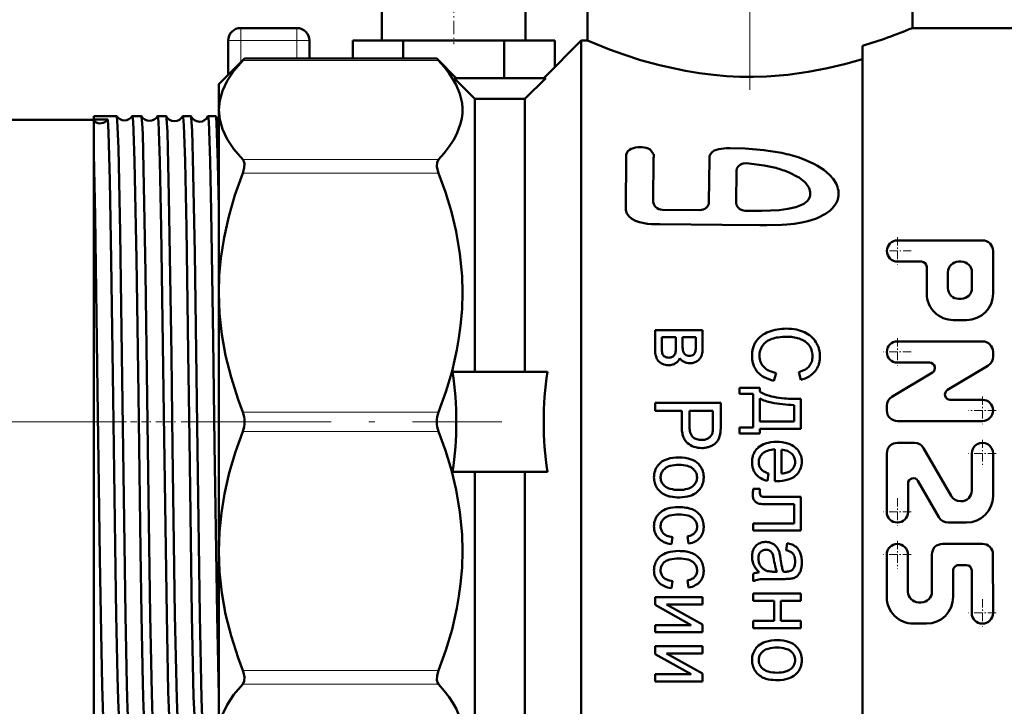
# Model space of a CAD drawing. Extents: x -1358 to 1757, y -1535 to 612.
# Tile 66 of 84: x 1044 to 1123, y -158 to -103. Entities that reach past the tile are written whole.
import ezdxf

# ---------------------------------------------------------------- set-up
doc = ezdxf.new("R2010")
doc.units = 0
doc.linetypes.add('DASHDOT', pattern=[18.5, 12, -3, 0.5, -3])

msp = doc.modelspace()

# ---------------------------------------------------------------- linework, layer by layer
at = {"color": 7, "linetype": 'DASHDOT', "lineweight": 18}
for p, q in [((1102.804, -78.367), (1102.804, -110.565)), ((985.429, -135.423), (1058.96, -135.423)), ((1057.298, -135.423), (1082.94, -135.423))]:
    msp.add_line(p, q, dxfattribs=at)
at = {"color": 7, "lineweight": 50}
for p, q in [((1115.804, -103.923), (1115.804, -93.173)), ((1089.804, -100.173), (1089.804, -104.923)), ((1073.354, -101.923), (1073.354, -104.923)), ((1084.854, -101.923), (1084.854, -104.923)), ((1064.304, -103.923), (1062.054, -103.923)), ((1066.554, -103.923), (1064.304, -103.923)), ((1115.804, -103.923), (1123.804, -103.923)), ((1061.054, -104.923), (1061.054, -107.673)), ((1067.554, -104.923), (1067.554, -106.363)), ((1075.062, -104.923), (1071.021, -104.923)), ((1071.021, -104.923), (1071.021, -106.363)), ((1083.145, -104.923), (1075.062, -104.923)), ((1075.062, -104.923), (1075.062, -106.363)), ((1087.187, -104.923), (1083.145, -104.923)), ((1083.145, -104.923), (1083.145, -107.923)), ((1086.304, -107.923), (1089.304, -104.923)), ((1087.187, -104.923), (1087.187, -107.04)), ((1089.304, -135.423), (1089.304, -104.923)), ((1089.304, -104.923), (1089.804, -104.923)), ((1111.804, -135.423), (1111.804, -105.352)), ((1060.304, -108.423), (1062.363, -106.363)), ((1062.221, -106.516), (1062.363, -106.363)), ((1077.744, -106.363), (1062.363, -106.363)), ((1077.744, -106.363), (1077.886, -106.516)), ((1079.304, -107.923), (1077.744, -106.363)), ((1086.467, -107.923), (1079.14, -107.923)), ((1080.804, -109.597), (1079.14, -107.923)), ((1084.804, -109.597), (1086.467, -107.923)), ((1060.304, -110.478), (1060.304, -108.423)), ((1080.804, -109.597), (1084.804, -109.597)), ((1080.804, -131.423), (1080.804, -109.597)), ((1084.804, -131.423), (1084.804, -109.597)), ((1050.304, -111.241), (1050.304, -110.964)), ((1050.304, -110.964), (1052.123, -110.964)), ((1052.123, -110.964), (1052.129, -110.969)), ((1053.389, -110.964), (1054.102, -110.964)), ((1055.41, -110.964), (1056.083, -110.964)), ((1057.428, -110.964), (1058.067, -110.964)), ((1059.444, -110.964), (1060.053, -110.964)), ((1060.304, -125.091), (1060.304, -110.478)), ((1005.304, -111.273), (1050.304, -111.273)), ((1051.414, -111.239), (1050.304, -111.241)), ((1050.304, -111.362), (1050.304, -111.241)), ((1050.304, -113.962), (1050.304, -111.362)), ((1050.304, -150.883), (1050.304, -113.963)), ((1095.101, -114.007), (1094.834, -113.651)), ((1095.098, -114.295), (1095.073, -117.816)), ((1099.562, -114.379), (1099.525, -117.855)), ((1101.728, -115.357), (1101.703, -117.893)), ((1106.675, -115.85), (1105.948, -115.483)), ((1095.795, -118.453), (1098.788, -118.48)), ((1105.83, -118.396), (1106.489, -118.248)), ((1121.417, -120.904), (1114.614, -120.904)), ((1122.268, -125.156), (1122.268, -121.755)), ((1116.528, -122.605), (1114.614, -122.605)), ((1119.717, -122.605), (1119.504, -122.605)), ((1116.953, -125.156), (1116.953, -123.03)), ((1118.654, -124.731), (1118.654, -123.455)), ((1120.567, -124.731), (1120.567, -123.455)), ((1060.304, -135.423), (1060.304, -125.091)), ((1119.717, -125.581), (1119.504, -125.581)), ((1120.142, -127.282), (1119.079, -127.282)), ((1095.212, -129.621), (1095.212, -128.078)), ((1099.02, -128.078), (1095.212, -128.078)), ((1099.02, -129.415), (1099.02, -128.078)), ((1095.743, -129.422), (1095.743, -128.658)), ((1096.887, -128.658), (1095.743, -128.658)), ((1096.887, -129.36), (1096.887, -128.658)), ((1097.417, -129.277), (1097.417, -128.658)), ((1098.485, -128.658), (1097.417, -128.658)), ((1098.485, -129.296), (1098.485, -128.658)), ((1121.411, -128.983), (1114.608, -128.983)), ((1096.876, -129.686), (1096.884, -129.549)), ((1096.884, -129.549), (1096.887, -129.36)), ((1097.417, -129.277), (1097.42, -129.462)), ((1097.42, -129.462), (1097.428, -129.589)), ((1098.367, -129.951), (1098.303, -130.03)), ((1122.261, -130.202), (1122.261, -129.833)), ((1095.474, -130.539), (1095.515, -130.585)), ((1096.162, -130.275), (1096.23, -130.286)), ((1096.23, -130.286), (1096.309, -130.291)), ((1117.183, -130.683), (1114.608, -130.683)), ((1086.593, -131.423), (1079.014, -131.423)), ((1104.904, -131.518), (1104.729, -132.143)), ((1106.715, -131.447), (1106.876, -132.063)), ((1117.402, -131.473), (1114.17, -133.412)), ((1121.848, -130.931), (1118.617, -132.87)), ((1101.983, -133.177), (1101.983, -132.701)), ((1103.592, -132.701), (1101.983, -132.701)), ((1103.592, -133.007), (1103.592, -132.701)), ((1095.212, -134.537), (1095.212, -133.912)), ((1100.468, -133.912), (1095.212, -133.912)), ((1100.468, -135.693), (1100.468, -133.912)), ((1103.062, -133.177), (1101.983, -133.177)), ((1103.062, -135.87), (1103.062, -133.177)), ((1103.592, -135.4), (1103.592, -133.561)), ((1106.869, -135.976), (1106.869, -133.593)), ((1121.411, -133.659), (1118.836, -133.659)), ((1097.349, -134.537), (1095.212, -134.537)), ((1097.349, -135.748), (1097.349, -134.537)), ((1097.969, -135.758), (1097.969, -134.537)), ((1099.848, -134.537), (1097.969, -134.537)), ((1099.848, -135.745), (1099.848, -134.537)), ((1106.335, -135.4), (1106.335, -134.076)), ((1113.758, -134.51), (1113.758, -134.141)), ((1060.304, -145.756), (1060.304, -135.423)), ((1089.304, -165.923), (1089.304, -135.423)), ((1106.335, -135.4), (1103.592, -135.4)), ((1111.804, -166.923), (1111.804, -135.423)), ((1121.411, -135.36), (1114.608, -135.36)), ((1099.836, -136.103), (1099.844, -135.957)), ((1099.844, -135.957), (1099.848, -135.745)), ((1100.455, -136.108), (1100.464, -135.928)), ((1100.464, -135.928), (1100.468, -135.693)), ((1101.983, -136.347), (1101.983, -135.87)), ((1103.062, -135.87), (1101.983, -135.87)), ((1106.869, -135.976), (1103.592, -135.976)), ((1103.592, -136.347), (1103.592, -135.976)), ((1098.845, -136.87), (1098.927, -136.872)), ((1103.592, -136.347), (1101.983, -136.347)), ((1104.801, -140.168), (1104.801, -137.618)), ((1105.331, -139.56), (1105.331, -137.65)), ((1114.609, -137.097), (1115.965, -137.098)), ((1116.701, -137.523), (1118.912, -141.353)), ((1106.127, -137.951), (1106.148, -137.971)), ((1113.758, -137.947), (1113.754, -142.624)), ((1120.561, -137.953), (1120.559, -140.929)), ((1122.262, -137.954), (1122.259, -141.355)), ((1086.593, -139.423), (1079.014, -139.423)), ((1080.804, -161.25), (1080.804, -139.423)), ((1084.804, -161.25), (1084.804, -139.423)), ((1104.288, -139.553), (1104.205, -140.152)), ((1104.801, -140.168), (1104.815, -140.169)), ((1104.815, -140.169), (1104.852, -140.17)), ((1104.852, -140.17), (1104.891, -140.171)), ((1104.891, -140.171), (1104.922, -140.171)), ((1104.922, -140.171), (1104.946, -140.171)), ((1104.946, -140.172), (1104.965, -140.172)), ((1104.965, -140.172), (1104.973, -140.172)), ((1116.25, -140.144), (1117.929, -143.052)), ((1103.052, -140.922), (1103.044, -141.039)), ((1103.065, -140.79), (1103.052, -140.922)), ((1103.603, -140.79), (1103.065, -140.79)), ((1103.603, -141.044), (1103.603, -140.79)), ((1115.457, -140.356), (1115.455, -142.625)), ((1103.038, -141.156), (1103.037, -141.257)), ((1103.044, -141.039), (1103.038, -141.156)), ((1103.606, -141.134), (1103.603, -141.044)), ((1103.613, -141.199), (1103.606, -141.134)), ((1103.769, -141.403), (1103.775, -141.405)), ((1106.869, -141.431), (1104.359, -141.431)), ((1106.869, -144.124), (1106.869, -141.431)), ((1119.648, -141.778), (1119.708, -141.778)), ((1106.335, -142.011), (1104.438, -142.011)), ((1106.335, -143.547), (1106.335, -142.011)), ((1103.062, -144.124), (1103.062, -143.547)), ((1106.335, -143.547), (1103.062, -143.547)), ((1106.869, -144.124), (1103.062, -144.124)), ((1118.664, -143.477), (1120.131, -143.479)), ((1096.607, -144.645), (1096.524, -145.215)), ((1097.804, -144.596), (1097.901, -145.16)), ((1060.304, -160.368), (1060.304, -145.756)), ((1103.724, -145.76), (1103.653, -145.821)), ((1104.066, -145.027), (1104.037, -145.027)), ((1105.783, -145.127), (1105.697, -145.694)), ((1121.402, -145.179), (1118.213, -145.182)), ((1113.75, -146.036), (1113.753, -149.437)), ((1115.45, -146.034), (1115.453, -149.011)), ((1117.364, -146.033), (1117.366, -149.009)), ((1122.253, -146.029), (1122.257, -150.706)), ((1106.202, -147.247), (1106.16, -147.284)), ((1119.066, -147.307), (1119.067, -149.428)), ((1120.128, -146.881), (1119.49, -146.881)), ((1120.554, -147.306), (1120.557, -150.707)), ((1097.804, -148.11), (1097.901, -148.674)), ((1103.062, -148.177), (1103.062, -147.572)), ((1105.517, -147.994), (1104.657, -147.994)), ((1104.973, -147.408), (1104.736, -147.408)), ((1105.478, -147.408), (1105.501, -147.408)), ((1105.501, -147.408), (1105.541, -147.409)), ((1105.541, -147.409), (1105.571, -147.41)), ((1105.571, -147.41), (1105.593, -147.41)), ((1105.593, -147.41), (1105.61, -147.41)), ((1105.61, -147.41), (1105.623, -147.41)), ((1105.623, -147.411), (1105.633, -147.411)), ((1105.633, -147.411), (1105.64, -147.411)), ((1105.64, -147.411), (1105.645, -147.411)), ((1105.645, -147.411), (1105.646, -147.411)), ((1096.607, -148.159), (1096.524, -148.729)), ((1095.212, -150.066), (1095.212, -149.441)), ((1099.02, -149.441), (1095.212, -149.441)), ((1099.02, -150.02), (1099.02, -149.441)), ((1103.062, -149.743), (1103.062, -149.163)), ((1106.869, -149.163), (1103.062, -149.163)), ((1106.869, -149.743), (1106.869, -149.163)), ((1095.212, -150.066), (1098.098, -151.673)), ((1099.02, -150.02), (1096.116, -150.02)), ((1096.116, -150.02), (1099.02, -151.628)), ((1104.75, -149.743), (1103.062, -149.743)), ((1104.75, -151.35), (1104.75, -149.743)), ((1106.869, -149.743), (1105.284, -149.743)), ((1105.284, -151.35), (1105.284, -149.743)), ((1116.517, -149.86), (1116.304, -149.86)), ((1050.304, -159.883), (1050.304, -150.883)), ((1060.167, -150.883), (1060.304, -157.325)), ((1095.212, -152.253), (1095.212, -151.673)), ((1098.098, -151.673), (1095.212, -151.673)), ((1099.02, -152.253), (1099.02, -151.628)), ((1103.062, -151.929), (1103.062, -151.35)), ((1104.75, -151.35), (1103.062, -151.35)), ((1106.869, -151.929), (1103.062, -151.929)), ((1106.869, -151.35), (1105.284, -151.35)), ((1106.869, -151.929), (1106.869, -151.35)), ((1116.943, -151.556), (1115.88, -151.561)), ((1099.02, -152.253), (1095.212, -152.253)), ((1095.212, -154.001), (1095.212, -153.376)), ((1099.02, -153.376), (1095.212, -153.376)), ((1099.02, -153.956), (1099.02, -153.376)), ((1095.212, -154.001), (1098.098, -155.608)), ((1099.02, -153.956), (1096.116, -153.956)), ((1096.116, -153.956), (1099.02, -155.563)), ((1095.212, -156.188), (1095.212, -155.608)), ((1098.098, -155.608), (1095.212, -155.608)), ((1099.02, -156.188), (1099.02, -155.563)), ((1099.02, -156.188), (1095.212, -156.188))]:
    msp.add_line(p, q, dxfattribs=at)
at = {"color": 7, "linetype": 'DASHDOT', "lineweight": 18, "ltscale": 0.090015}
msp.add_line((1079.104, -101.623), (1079.104, -105.224), dxfattribs=at)
at = {"color": 7, "lineweight": 18}
for p, q in [((1062.054, -104.923), (1062.054, -103.923)), ((1066.554, -104.923), (1066.554, -103.923)), ((1062.054, -104.923), (1061.054, -104.923)), ((1062.054, -104.923), (1062.054, -106.673)), ((1066.554, -104.923), (1062.054, -104.923)), ((1067.554, -104.923), (1066.554, -104.923)), ((1066.554, -104.923), (1066.554, -106.363)), ((1077.886, -106.516), (1062.221, -106.516)), ((1077.886, -114.441), (1062.221, -114.441)), ((1077.886, -115.524), (1062.221, -115.524)), ((1077.886, -134.658), (1062.221, -134.658)), ((1077.886, -136.189), (1062.221, -136.189)), ((1077.886, -155.323), (1062.221, -155.323)), ((1077.886, -156.405), (1062.221, -156.405))]:
    msp.add_line(p, q, dxfattribs=at)
at = {"color": 7, "linetype": 'DASHDOT', "lineweight": 18, "ltscale": 0.055273}
for p, q in [((1114.614, -120.649), (1114.614, -122.86)), ((1114.608, -128.727), (1114.608, -130.938)), ((1121.411, -133.404), (1121.411, -135.615)), ((1122.516, -134.51), (1120.305, -134.51)), ((1121.411, -136.848), (1121.411, -139.059)), ((1122.517, -137.953), (1120.306, -137.953)), ((1114.605, -141.519), (1114.605, -143.73)), ((1115.71, -142.624), (1113.499, -142.624)), ((1114.6, -144.93), (1114.6, -147.141)), ((1115.706, -146.035), (1113.495, -146.035)), ((1121.407, -149.601), (1121.407, -151.812)), ((1122.512, -150.706), (1120.301, -150.706))]:
    msp.add_line(p, q, dxfattribs=at)
at = {"color": 7, "linetype": 'DASHDOT', "lineweight": 18, "ltscale": 0.05527}
for p, q in [((1115.72, -121.755), (1113.509, -121.755)), ((1115.713, -129.833), (1113.503, -129.833))]:
    msp.add_line(p, q, dxfattribs=at)
at = {"color": 7, "linetype": 'DASHDOT', "lineweight": 18, "ltscale": 0.04292}
msp.add_line((1053.239, -135.423), (1054.956, -135.423), dxfattribs=at)
at = {"color": 7, "linetype": 'DASHDOT', "lineweight": 18, "ltscale": 0.041788}
msp.add_line((1055.263, -135.423), (1056.934, -135.423), dxfattribs=at)
at = {"color": 7, "linetype": 'DASHDOT', "lineweight": 18, "ltscale": 0.040802}
msp.add_line((1057.284, -135.423), (1058.916, -135.423), dxfattribs=at)
at = {"color": 7, "lineweight": 50}
for points in [[(1089.804, -104.923), (1091.558, -105.629), (1092.711, -106.044), (1094.061, -106.48), (1095.566, -106.899), (1097.658, -107.357), (1098.76, -107.538), (1099.891, -107.679), (1100.941, -107.77), (1102.003, -107.821), (1103.069, -107.831), (1104.135, -107.8), (1105.829, -107.667), (1107.478, -107.439), (1109.017, -107.141), (1110.47, -106.787), (1111.804, -106.402)], [(1062.221, -106.516), (1061.515, -107.348), (1060.978, -108.154), (1060.601, -108.94), (1060.378, -109.713), (1060.304, -110.478)], [(1077.886, -114.441), (1078.344, -113.922), (1078.748, -113.396), (1079.079, -112.888), (1079.353, -112.375), (1079.655, -111.565), (1079.746, -111.156), (1079.795, -110.746), (1079.801, -110.338), (1079.766, -109.93), (1079.594, -109.19), (1079.291, -108.456), (1079.042, -108.007), (1078.748, -107.561), (1078.344, -107.035), (1077.886, -106.516)], [(1052.129, -110.969), (1052.134, -110.98), (1052.145, -111.024), (1052.176, -111.316), (1052.207, -111.843), (1052.269, -113.543), (1052.407, -120.269), (1052.598, -133.935), (1052.833, -150.883)], [(1053.389, -110.964), (1053.391, -110.964), (1053.392, -110.965), (1053.396, -110.969), (1053.4, -110.979), (1053.409, -111.012), (1053.449, -111.39), (1053.489, -112.131), (1053.566, -114.566), (1053.714, -122.409), (1053.865, -133.239), (1054.034, -145.71), (1054.114, -150.883)], [(1054.109, -110.97), (1054.116, -110.988), (1054.13, -111.059), (1054.17, -111.54), (1054.211, -112.408), (1054.289, -115.148), (1054.436, -123.494), (1054.702, -143.435), (1054.813, -150.883)], [(1055.41, -110.964), (1055.412, -110.964), (1055.413, -110.965), (1055.416, -110.969), (1055.421, -110.979), (1055.43, -111.012), (1055.47, -111.391), (1055.509, -112.132), (1055.586, -114.566), (1055.694, -119.915), (1055.931, -136.684), (1056.134, -150.883)], [(1056.092, -110.972), (1056.102, -111.007), (1056.123, -111.158), (1056.186, -112.232), (1056.23, -113.569), (1056.317, -117.363), (1056.51, -130.113), (1056.605, -137.464), (1056.795, -150.883)], [(1057.428, -110.964), (1057.431, -110.965), (1057.433, -110.967), (1057.437, -110.973), (1057.443, -110.989), (1057.454, -111.047), (1057.507, -111.696), (1057.604, -114.559), (1057.712, -119.898), (1057.859, -129.906), (1057.95, -136.794), (1058.152, -150.883)], [(1058.077, -110.975), (1058.095, -111.056), (1058.13, -111.452), (1058.166, -112.146), (1058.235, -114.331), (1058.379, -121.919), (1058.592, -137.649), (1058.78, -150.883)], [(1059.444, -110.964), (1059.447, -110.964), (1059.448, -110.965), (1059.451, -110.969), (1059.455, -110.979), (1059.464, -111.011), (1059.504, -111.39), (1059.544, -112.13), (1059.62, -114.566), (1059.704, -118.566), (1059.861, -128.84), (1059.971, -137.219), (1060.167, -150.883)], [(1060.064, -110.978), (1060.083, -111.073), (1060.121, -111.523), (1060.158, -112.304), (1060.231, -114.745), (1060.304, -118.238)], [(1060.304, -110.478), (1060.378, -111.244), (1060.601, -112.017), (1060.978, -112.803), (1061.515, -113.609), (1062.221, -114.441)], [(1051.414, -111.239), (1051.47, -112.241), (1051.578, -116.107), (1051.692, -122.487), (1051.846, -133.493), (1052.006, -145.335), (1052.092, -150.883)], [(1050.304, -113.963), (1050.408, -118.964), (1050.582, -130.935), (1050.786, -146.325), (1050.855, -150.883)], [(1093.158, -113.666), (1093.01, -113.802), (1092.922, -113.979), (1092.912, -114.067)], [(1093.479, -113.525), (1093.307, -113.585), (1093.158, -113.666)], [(1094.834, -113.651), (1094.658, -113.563), (1094.502, -113.515), (1094.174, -113.462)], [(1105.183, -113.878), (1103.929, -113.681), (1102.429, -113.558), (1101.21, -113.532), (1100.894, -113.541), (1100.315, -113.608), (1099.945, -113.729), (1099.745, -113.866), (1099.638, -114.003), (1099.579, -114.16), (1099.562, -114.379)], [(1062.221, -115.524), (1062.34, -115.114), (1062.358, -114.771), (1062.272, -114.507), (1062.221, -114.441)], [(1077.886, -114.441), (1077.767, -114.672), (1077.75, -114.989), (1077.797, -115.251), (1077.886, -115.524)], [(1102.522, -114.732), (1102.267, -114.752), (1102.038, -114.845), (1101.869, -114.989), (1101.763, -115.17), (1101.728, -115.357)], [(1104.867, -115.114), (1103.942, -114.909), (1102.522, -114.732)], [(1107.915, -114.778), (1107.144, -114.433), (1106.663, -114.262)], [(1109.178, -115.668), (1108.709, -115.264), (1108.2, -114.937), (1107.915, -114.778)], [(1062.221, -115.524), (1061.594, -117.286), (1061.097, -119), (1060.723, -120.676), (1060.469, -122.323), (1060.345, -123.71), (1060.304, -125.091)], [(1077.886, -134.658), (1078.472, -133.02), (1078.965, -131.356), (1079.353, -129.669), (1079.523, -128.694), (1079.655, -127.714), (1079.766, -126.4), (1079.804, -125.084), (1079.766, -123.767), (1079.594, -121.98), (1079.291, -120.208), (1078.911, -118.625), (1078.44, -117.063), (1077.886, -115.524)], [(1109.697, -116.365), (1109.461, -115.994), (1109.178, -115.668)], [(1107.195, -116.246), (1106.733, -115.887), (1106.675, -115.85)], [(1107.51, -116.669), (1107.27, -116.326), (1107.195, -116.246)], [(1107.638, -117.217), (1107.631, -117.043), (1107.575, -116.823), (1107.51, -116.669)], [(1092.871, -118.016), (1092.862, -118.355), (1092.878, -118.493)], [(1101.703, -117.893), (1101.734, -118.084), (1101.831, -118.257), (1101.988, -118.401), (1102.187, -118.495), (1102.414, -118.532)], [(1106.489, -118.248), (1106.89, -118.104), (1107.128, -117.976)], [(1107.128, -117.976), (1107.375, -117.781), (1107.505, -117.624)], [(1109.395, -118.356), (1109.676, -117.979), (1109.808, -117.706)], [(1092.878, -118.493), (1092.964, -118.764), (1093.139, -119.006), (1093.367, -119.191), (1093.652, -119.34), (1093.959, -119.449), (1094.607, -119.575), (1094.937, -119.608), (1095.593, -119.619)], [(1102.414, -118.532), (1103.754, -118.541), (1105.138, -118.482), (1105.83, -118.396)], [(1108.182, -119.13), (1108.85, -118.792), (1109.192, -118.55), (1109.395, -118.356)], [(1095.593, -119.619), (1100.588, -119.672), (1103.587, -119.687), (1104.155, -119.684)], [(1104.155, -119.684), (1105.346, -119.666), (1105.755, -119.64)], [(1105.755, -119.64), (1106.348, -119.579), (1106.961, -119.48)], [(1106.961, -119.48), (1107.437, -119.373), (1108.055, -119.182), (1108.182, -119.13)], [(1060.304, -125.091), (1060.364, -126.755), (1060.545, -128.431), (1060.849, -130.128), (1061.28, -131.86), (1061.844, -133.636), (1062.221, -134.658)], [(1062.221, -136.189), (1061.635, -137.826), (1061.142, -139.49), (1060.755, -141.177), (1060.506, -142.694), (1060.355, -144.222), (1060.304, -145.756)], [(1077.886, -155.323), (1078.472, -153.685), (1078.965, -152.021), (1079.353, -150.334), (1079.523, -149.359), (1079.655, -148.378), (1079.766, -147.065), (1079.804, -145.749), (1079.766, -144.432), (1079.594, -142.645), (1079.291, -140.873), (1078.911, -139.29), (1078.44, -137.727), (1077.886, -136.189)], [(1060.304, -145.756), (1060.364, -147.42), (1060.545, -149.096), (1060.849, -150.793), (1061.28, -152.525), (1061.844, -154.301), (1062.221, -155.323)], [(1050.855, -150.883), (1050.968, -156.535), (1051.052, -159.059), (1051.107, -159.789), (1051.125, -159.872), (1051.129, -159.879), (1051.131, -159.881), (1051.134, -159.883)], [(1052.092, -150.883), (1052.188, -155.79), (1052.239, -157.657), (1052.317, -159.456), (1052.353, -159.813), (1052.365, -159.865), (1052.371, -159.878)], [(1052.833, -150.883), (1052.944, -156.473), (1053.002, -158.41), (1053.075, -159.715), (1053.1, -159.864), (1053.105, -159.877), (1053.108, -159.88), (1053.111, -159.882), (1053.112, -159.883)], [(1054.114, -150.883), (1054.225, -156.364), (1054.283, -158.296), (1054.356, -159.655), (1054.38, -159.838), (1054.388, -159.868), (1054.392, -159.877)], [(1054.813, -150.883), (1054.942, -157.151), (1055.01, -159.059), (1055.065, -159.79), (1055.083, -159.872), (1055.087, -159.879), (1055.089, -159.881), (1055.092, -159.883)], [(1056.134, -150.883), (1056.262, -157.02), (1056.33, -158.943), (1056.384, -159.735), (1056.402, -159.848), (1056.411, -159.875)], [(1056.795, -150.883), (1056.937, -157.565), (1056.993, -159.054), (1057.047, -159.789), (1057.066, -159.872), (1057.07, -159.879), (1057.072, -159.881), (1057.075, -159.883)], [(1058.152, -150.883), (1058.291, -157.411), (1058.346, -158.918), (1058.4, -159.725), (1058.418, -159.843), (1058.427, -159.873)], [(1058.78, -150.883), (1058.921, -157.565), (1058.978, -159.055), (1059.032, -159.789), (1059.051, -159.872), (1059.055, -159.879), (1059.057, -159.881), (1059.06, -159.883)], [(1062.221, -156.405), (1062.341, -156.172), (1062.358, -155.856), (1062.273, -155.469), (1062.221, -155.323)], [(1077.886, -155.323), (1077.769, -155.723), (1077.75, -156.085), (1077.797, -156.266), (1077.886, -156.405)], [(1062.221, -156.405), (1061.516, -157.238), (1060.978, -158.044), (1060.601, -158.829), (1060.378, -159.602), (1060.304, -160.368)], [(1077.886, -164.331), (1078.344, -163.811), (1078.748, -163.286), (1079.079, -162.778), (1079.353, -162.264), (1079.655, -161.454), (1079.746, -161.045), (1079.795, -160.635), (1079.801, -160.227), (1079.766, -159.82), (1079.594, -159.079), (1079.291, -158.346), (1079.042, -157.896), (1078.748, -157.45), (1078.344, -156.924), (1077.886, -156.405)]]:
    msp.add_lwpolyline(points, dxfattribs=at)
for centre, radius, start, end in [((1062.054, -104.923), 1, 90, 180.00001), ((1066.554, -104.923), 1, 0, 90), ((1099.506, -64.659), 42.512, 286.81523, 292.54241), ((1052.755, -110.568), 0.743, 212.61337, 269.86966), ((1052.757, -110.568), 0.743, 269.73727, 327.36106), ((1053.391, -110.973), 0.00921, 101.6985, 157.15692), ((1054.099, -110.974), 0.0102, 18.70673, 75.50108), ((1054.755, -110.604), 0.742, 209.57268, 269.88587), ((1054.757, -110.604), 0.742, 269.70993, 330.41644), ((1055.412, -110.974), 0.0106, 104.50337, 161.18609), ((1056.08, -110.975), 0.0122, 14.5031, 72.02455), ((1056.754, -110.639), 0.742, 206.65624, 269.91092), ((1056.757, -110.64), 0.742, 269.69009, 333.33104), ((1057.432, -110.976), 0.0125, 107.84193, 165.36647), ((1058.062, -110.978), 0.015, 10.54724, 67.9554), ((1058.754, -110.676), 0.74, 203.84143, 269.95408), ((1058.758, -110.675), 0.741, 269.66051, 336.12592), ((1059.45, -110.978), 0.0154, 111.91768, 169.35409), ((1060.045, -110.981), 0.0194, 6.91803, 63.15748), ((1060.743, -110.719), 0.727, 200.88308, 232.81229), ((1093.984, -115.289), 1.836, 84.05544, 105.96292), ((2170.412, -127.228), 1077.58, 179.300211, 179.510198), ((1094.449, -114.144), 0.667, 346.93515, 11.85388), ((1102.898, -125.806), 12.143, 71.93693, 79.1561), ((1102.766, -123.075), 8.232, 67.25433, 75.21312), ((1107.97, -117.253), 1.941, 10.04739, 27.20726), ((1106.702, -117.138), 0.939, 328.83825, 355.17572), ((1108.224, -117.161), 1.675, 341.01873, 8.47137), ((1114.614, -121.755), 0.85, 90, 270), ((1121.417, -121.755), 0.85, 0, 90), ((1116.528, -123.03), 0.425, 0, 90), ((1119.504, -123.455), 0.85, 90, 179.99999), ((1119.717, -123.455), 0.85, 0, 90), ((1119.079, -125.156), 2.126, 179.99999, 270), ((1119.504, -124.731), 0.85, 179.99999, 270), ((1119.717, -124.731), 0.85, 270, 360), ((1120.142, -125.156), 2.126, 270, 360), ((1105.233, -130.621), 2.57, 110.79895, 125.96167), ((1105.632, -131.67), 3.692, 100.03708, 110.81963), ((1105.729, -132.212), 4.243, 89.99793, 100.04197), ((1105.729, -132.127), 4.158, 78.87332, 90.00189), ((1105.993, -130.786), 2.791, 65.26843, 78.88289), ((1106.19, -130.361), 2.323, 49.2253, 65.28288), ((1104.876, -130.003), 1.887, 154.71567, 164.41916), ((1104.593, -129.869), 1.574, 144.10395, 154.70911), ((1104.792, -130.015), 1.82, 125.94094, 144.06515), ((1104.836, -130.019), 1.229, 126.07507, 146.1929), ((1105.137, -130.431), 1.74, 109.30365, 126.10119), ((1105.484, -131.416), 2.784, 98.52182, 109.33105), ((1105.733, -133.073), 4.46, 89.99918, 98.52678), ((1105.733, -132.152), 3.539, 81.65052, 90.0012), ((1105.749, -132.042), 3.427, 73.16084, 81.65253), ((1106.247, -130.4), 1.712, 56.66306, 73.18738), ((1106.399, -130.169), 1.435, 38.52795, 56.66535), ((1106.458, -130.05), 1.913, 31.43602, 49.23165), ((1106.206, -130.202), 2.207, 23.54533, 31.39132), ((1114.608, -129.833), 0.85, 90, 270), ((1121.411, -129.833), 0.85, 0, 90), ((1097.653, -129.621), 2.441, 180.00084, 187.03061), ((1096.747, -129.733), 1.528, 187.0351, 195.91853), ((1098.959, -129.422), 3.216, 180.0006, 184.37948), ((1097.313, -129.548), 1.565, 184.38126, 190.65811), ((1096.79, -129.646), 1.033, 190.66605, 200.10212), ((1096.223, -129.853), 0.429, 200.12492, 214.76013), ((1096.416, -129.804), 0.442, 324.50965, 346.34619), ((1095.983, -129.7), 0.887, 346.41798, 352.07513), ((1094.71, -129.522), 2.172, 352.07695, 355.69242), ((1099.046, -129.452), 1.624, 184.83257, 189.32591), ((1097.958, -129.631), 0.521, 189.33062, 197.25966), ((1097.896, -129.65), 0.456, 197.30458, 215.06886), ((1098.039, -129.549), 0.631, 215.08196, 230.10499), ((1097.946, -129.691), 0.495, 328.29137, 341.11602), ((1097.378, -129.497), 1.096, 341.13123, 349.76225), ((1096.885, -129.408), 1.597, 349.76795, 355.72467), ((1095.383, -129.296), 3.103, 355.72629, 359.99966), ((1097.14, -129.613), 1.872, 347.256, 352.88751), ((1096.419, -129.523), 2.598, 352.88875, 356.95421), ((1094.389, -129.415), 4.631, 356.95476, 359.99972), ((1106.026, -130.188), 3.054, 172.87602, 179.9982), ((1105.149, -130.079), 2.17, 164.4251, 172.87202), ((1105.021, -130.137), 1.454, 171.54889, 179.9973), ((1104.94, -130.125), 1.372, 162.85193, 171.54326), ((1104.966, -130.133), 1.399, 154.30153, 162.84873), ((1105.121, -130.208), 1.571, 146.2517, 154.30075), ((1106.538, -130.057), 1.257, 27.97924, 38.47852), ((1106.48, -130.087), 1.322, 17.71285, 27.9753), ((1106.37, -130.122), 1.437, 8.27528, 17.70643), ((1105.939, -130.185), 1.873, 0.00137, 8.26943), ((1106.299, -130.162), 2.106, 15.49769, 23.54219), ((1106.276, -130.168), 2.129, 7.55183, 15.49305), ((1106.048, -130.198), 2.359, 0.00193, 7.54837), ((1096.464, -129.813), 1.233, 195.92686, 206.88955), ((1096.168, -129.963), 0.902, 206.90067, 219.68808), ((1096.122, -130), 0.842, 223.98619, 248.49043), ((1096.366, -129.385), 1.505, 248.42611, 266.61384), ((1096.182, -129.881), 0.38, 214.87344, 238.8018), ((1096.273, -129.73), 0.556, 238.81049, 258.44653), ((1096.309, -129.708), 0.583, 270.0027, 287.38276), ((1096.297, -129.668), 0.625, 287.38919, 304.22742), ((1096.357, -129.951), 0.925, 285.2767, 302.93833), ((1096.363, -129.765), 0.508, 304.22249, 324.47067), ((1096.346, -129.935), 0.944, 302.95121, 320.05249), ((1096.508, -130.071), 0.733, 320.06744, 339.58849), ((1098, -129.785), 0.97, 213.91755, 228.09222), ((1097.902, -129.894), 0.825, 228.108, 243.42622), ((1097.927, -129.846), 0.878, 243.4274, 257.95913), ((1097.926, -129.683), 0.456, 230.16646, 250.78916), ((1098.009, -129.461), 1.272, 257.95451, 270.00099), ((1097.948, -129.622), 0.521, 250.79257, 270.00396), ((1097.948, -129.426), 0.717, 270.00281, 287.67795), ((1098.009, -129.582), 1.15, 270.00215, 286.40041), ((1098.053, -129.757), 0.37, 287.65505, 312.45204), ((1098.084, -129.838), 0.883, 286.39928, 305.18694), ((1097.982, -129.694), 1.06, 305.21844, 320.83847), ((1098.194, -129.867), 0.786, 320.84813, 339.08996), ((1098.086, -129.827), 0.901, 339.14125, 347.25096), ((1105.205, -130.188), 2.233, 180.00282, 189.3835), ((1104.778, -130.258), 1.8, 189.39178, 199.83127), ((1105.078, -130.137), 1.511, 180.00233, 189.86283), ((1104.805, -130.184), 1.234, 189.86929, 200.77187), ((1104.772, -130.196), 1.198, 200.778, 212.03407), ((1106.702, -130.27), 1.101, 330.88781, 341.56802), ((1106.612, -130.24), 1.195, 341.57532, 351.40286), ((1106.245, -130.185), 1.567, 351.40954, 359.99845), ((1106.594, -130.273), 1.808, 341.37397, 351.23879), ((1106.105, -130.198), 2.302, 351.24812, 359.99837), ((1117.183, -131.108), 0.425, 300.96376, 90), ((1121.411, -130.202), 0.85, 300.96376, 360), ((1051.284, -135.442), 28.02, 0.03936, 8.24697), ((1114.323, -135.442), 28.02, 171.753, 179.96066), ((1096.277, -129.66), 1.227, 270.00194, 285.28106), ((1104.707, -130.284), 1.724, 199.84112, 210.75979), ((1104.776, -130.242), 1.806, 210.76649, 221.40672), ((1104.826, -130.195), 1.874, 221.45927, 241.65204), ((1104.857, -130.143), 1.298, 212.03597, 222.81673), ((1104.867, -130.132), 1.313, 222.87119, 243.84225), ((1105.371, -129.108), 2.455, 243.79882, 259.03062), ((1106.051, -129.125), 2.416, 285.95966, 299.68772), ((1106.693, -130.251), 1.119, 299.65966, 319.96195), ((1106.626, -130.24), 1.795, 300.73643, 320.20569), ((1106.738, -130.29), 1.06, 320.03044, 330.88153), ((1106.714, -130.315), 1.68, 320.25199, 330.81238), ((1106.703, -130.309), 1.692, 330.81548, 341.36587), ((1105.429, -129.082), 3.14, 241.61551, 257.11123), ((1106.227, -129.572), 2.574, 284.60441, 300.76466), ((1104.803, -131.176), 2.195, 236.53485, 249.34768), ((1118.836, -133.234), 0.425, 120.96376, 270), ((1105.157, -130.471), 3.463, 243.13832, 259.38374), ((1105.637, -128.965), 4.558, 249.33331, 258.19494), ((1106.756, -121.964), 12.119, 259.36392, 268.00971), ((1106.096, -126.773), 6.797, 258.19091, 265.60429), ((1106.707, -118.824), 14.77, 265.60223, 270.62769), ((1114.608, -134.141), 0.85, 120.96376, 179.99999), ((1121.411, -134.51), 0.85, 270, 90), ((1060.243, -135.421), 2.121, 359.93203, 21.08319), ((1079.865, -135.421), 2.121, 158.91658, 180.06821), ((1114.608, -134.51), 0.85, 179.99999, 270), ((1060.243, -135.426), 2.121, 338.91681, 0.06714), ((1079.865, -135.426), 2.121, 179.93179, 201.08342), ((1051.293, -135.405), 28.011, 351.75168, 359.96198), ((1114.324, -135.404), 28.02, 180.03936, 188.24697), ((1101.001, -135.748), 3.652, 180.00219, 187.80293), ((1099.295, -135.982), 1.93, 187.81241, 198.53982), ((1100.466, -135.758), 2.497, 180.00083, 186.91004), ((1099.338, -135.894), 1.361, 186.91521, 196.27213), ((1098.998, -135.993), 1.007, 196.28758, 208.82637), ((1099.21, -136.153), 0.617, 343.54805, 351.15389), ((1097.886, -135.947), 1.956, 351.15798, 355.42995), ((1098.795, -136.083), 1.655, 348.55969, 352.93058), ((1097.109, -135.874), 3.355, 352.93137, 356.00242), ((1098.816, -136.142), 1.425, 198.56407, 212.94104), ((1098.42, -136.398), 0.953, 212.97917, 230.50169), ((1098.67, -136.174), 0.632, 208.8558, 224.63565), ((1098.761, -136.083), 0.761, 224.69347, 248.1034), ((1098.906, -135.725), 1.147, 248.06145, 266.97911), ((1098.927, -135.635), 1.238, 269.99802, 284.83755), ((1099.018, -135.979), 0.881, 284.82795, 302.47793), ((1099.067, -136.056), 0.79, 302.48056, 321.75849), ((1099.16, -136.13), 0.671, 321.78771, 342.83157), ((1099.328, -136.343), 1.066, 306.68824, 322.35381), ((1099.279, -136.307), 1.127, 322.37575, 337.11967), ((1098.826, -136.116), 1.619, 337.1447, 349.47374), ((1104.932, -140.03), 3.011, 89.98847, 106.92706), ((1104.934, -140.204), 3.186, 73.42141, 90.01084), ((1098.825, -135.905), 1.591, 230.52626, 251.39587), ((1098.947, -135.544), 1.972, 251.35927, 270.01534), ((1098.948, -135.565), 1.952, 269.99914, 281.2957), ((1099.012, -135.886), 1.624, 281.2927, 293.69588), ((1099.049, -135.969), 1.534, 293.69511, 306.69271), ((1104.365, -138.521), 1.374, 143.26211, 156.59296), ((1104.456, -138.59), 1.488, 130.49277, 143.25293), ((1104.514, -138.66), 1.579, 106.86815, 130.42991), ((1104.549, -138.764), 1.089, 108.28987, 130.60882), ((1104.916, -139.866), 2.252, 92.92756, 108.3431), ((1105.24, -139.227), 1.58, 69.30783, 86.67945), ((1105.436, -138.708), 1.025, 47.62679, 69.34255), ((1105.378, -138.716), 1.633, 50.13787, 73.46494), ((1105.445, -138.634), 1.527, 31.34166, 50.10629), ((1105.568, -138.559), 1.382, 11.50628, 31.33089), ((1114.609, -137.948), 0.85, 89.95174, 179.95174), ((1115.965, -137.949), 0.85, 30, 89.95174), ((1121.411, -137.953), 0.85, 359.95174, 179.95174), ((1096.645, -139.873), 1.542, 106.60973, 130.73113), ((1097.115, -141.436), 3.175, 89.98899, 106.67296), ((1097.117, -141.345), 3.084, 71.39216, 90.01525), ((1097.639, -139.8), 1.453, 44.07666, 71.45928), ((1104.939, -138.648), 1.963, 169.17573, 179.99414), ((1104.98, -138.648), 2.005, 180.00245, 188.45464), ((1104.441, -138.554), 1.456, 156.61027, 169.15991), ((1104.566, -138.652), 1.06, 174.76708, 179.99936), ((1104.518, -138.651), 1.011, 180.00342, 188.9634), ((1104.446, -138.641), 0.939, 169.20898, 174.76573), ((1104.367, -138.626), 0.859, 149.05317, 169.15494), ((1104.502, -138.708), 1.017, 130.64218, 149.02004), ((1105.525, -138.619), 0.899, 23.05018, 46.07872), ((1105.514, -138.623), 0.911, 0.02708, 23.01044), ((1105.435, -138.622), 0.99, 352.80331, 359.99836), ((1105.395, -138.615), 1.56, 341.37452, 359.97428), ((1105.404, -138.591), 1.55, 5.51646, 11.46754), ((1105.149, -138.616), 1.806, 0.00085, 5.51464), ((1096.836, -139.865), 1.71, 161.78829, 179.98645), ((1096.497, -139.755), 1.353, 141.34563, 161.75384), ((1096.592, -139.829), 1.473, 135.97134, 141.4009), ((1096.704, -139.937), 1.63, 130.81747, 135.97172), ((1096.476, -139.84), 0.817, 146.10882, 166.55818), ((1096.672, -139.972), 1.054, 128.18622, 146.08372), ((1096.691, -139.997), 1.086, 104.59555, 128.14663), ((1097.116, -141.618), 2.761, 89.99978, 104.648), ((1097.116, -141.613), 2.756, 75.32873, 89.99998), ((1097.542, -139.989), 1.077, 51.71612, 75.38196), ((1097.478, -140.068), 1.179, 45.63786, 51.6382), ((1097.617, -139.926), 0.98, 39.04376, 45.63902), ((1097.718, -139.844), 0.85, 19.24163, 39.08027), ((1097.535, -139.89), 1.591, 32.96849, 43.81005), ((1097.671, -139.802), 1.429, 21.48765, 32.96262), ((1097.646, -139.811), 1.455, 10.24347, 21.47375), ((1104.476, -138.723), 1.495, 188.46078, 198.24514), ((1104.346, -138.766), 1.358, 198.25183, 209.02167), ((1104.274, -138.806), 1.276, 209.02636, 220.11072), ((1104.329, -138.681), 0.821, 188.97187, 198.9129), ((1104.294, -138.693), 0.784, 198.91936, 209.34794), ((1104.314, -138.682), 0.807, 209.35059, 219.60321), ((1104.342, -138.657), 0.844, 219.6635, 239.05429), ((1104.85, -137.812), 1.83, 239.03246, 252.11084), ((1105.548, -138.668), 0.841, 286.87737, 306.82479), ((1105.443, -138.52), 1.021, 306.5626, 324.47666), ((1105.629, -138.654), 0.792, 324.49969, 344.96486), ((1105.576, -138.64), 0.847, 345.02647, 352.80005), ((1105.627, -138.692), 1.316, 321.11869, 341.33072), ((1096.781, -139.865), 1.655, 180.00193, 187.70908), ((1096.646, -139.883), 1.518, 187.71318, 195.75491), ((1096.65, -139.865), 0.993, 173.52735, 179.99934), ((1096.555, -139.864), 0.899, 180.03565, 199.27091), ((1096.529, -139.851), 0.871, 166.61804, 173.52504), ((1096.505, -139.881), 0.846, 199.33295, 219.10372), ((1097.759, -139.887), 0.811, 326.10877, 346.63334), ((1097.655, -139.865), 0.917, 0.02809, 19.18604), ((1097.714, -139.877), 0.857, 346.69374, 353.54468), ((1097.604, -139.865), 0.967, 353.54805, 359.99888), ((1097.446, -139.864), 1.659, 341.53397, 359.97509), ((1097.347, -139.865), 1.759, 0.00264, 10.23097), ((1104.371, -138.723), 1.403, 220.15796, 240.00142), ((1104.681, -138.187), 2.022, 239.9712, 256.3977), ((1104.973, -137.037), 3.134, 269.98925, 286.53865), ((1105.156, -137.378), 2.189, 274.59529, 286.8932), ((1105.412, -138.51), 1.598, 286.4809, 309.82537), ((1105.364, -138.455), 1.671, 309.90456, 315.35044), ((1105.509, -138.599), 1.467, 315.34981, 321.1724), ((1115.882, -140.357), 0.425, 30, 179.9574), ((1096.643, -139.884), 1.515, 195.7578, 203.83286), ((1096.739, -139.842), 1.62, 203.83405, 211.63055), ((1096.605, -139.922), 1.464, 211.67799, 228.65359), ((1096.691, -139.824), 1.595, 228.66405, 244.84772), ((1096.611, -139.796), 0.981, 219.06747, 225.81256), ((1096.759, -139.643), 1.194, 225.81125, 231.91371), ((1096.69, -139.729), 1.084, 231.9909, 255.65317), ((1097.137, -137.991), 2.879, 255.59972, 269.99977), ((1097.137, -138.277), 2.593, 270.00098, 285.05383), ((1097.526, -139.719), 1.099, 285.00451, 308.30482), ((1097.549, -139.816), 1.591, 287.40456, 310.94336), ((1097.543, -139.741), 1.071, 308.34318, 326.08548), ((1097.485, -139.747), 1.685, 311.0263, 316.01283), ((1097.61, -139.867), 1.512, 316.01242, 321.28549), ((1097.722, -139.955), 1.37, 321.23058, 341.49001), ((1119.708, -140.928), 0.85, 269.95174, 359.95174), ((1096.736, -139.729), 1.7, 244.84786, 260.29291), ((1097.17, -137.2), 4.266, 260.28134, 270.0022), ((1097.17, -138.619), 2.847, 269.98736, 287.46267), ((1104.244, -141.257), 1.207, 180.00211, 187.74778), ((1103.813, -141.316), 0.772, 187.75487, 197.43474), ((1103.685, -141.355), 0.639, 197.44797, 209.11165), ((1103.567, -141.421), 0.503, 209.12395, 222.23289), ((1103.735, -141.268), 0.731, 222.26947, 240.1153), ((1104.095, -141.122), 0.488, 189.09468, 196.69833), ((1103.837, -141.199), 0.218, 196.71329, 208.07769), ((1103.823, -141.206), 0.203, 208.18037, 231.00163), ((1103.835, -141.191), 0.223, 231.04435, 252.67094), ((1103.884, -141.027), 0.393, 253.97868, 267.48469), ((1104.359, -130.233), 11.198, 267.47636, 270.00003), ((1119.648, -140.928), 0.85, 210, 269.99207), ((1120.133, -141.354), 2.126, 269.95174, 359.95174), ((1096.63, -143.854), 1.551, 106.17014, 129.78648), ((1097.101, -145.468), 3.232, 89.98983, 106.23009), ((1097.102, -145.851), 3.615, 80.34914, 90.00122), ((1097.314, -144.605), 2.351, 68.36536, 80.35585), ((1097.593, -143.902), 1.595, 51.19582, 68.38889), ((1103.672, -141.377), 0.604, 240.13361, 259.67423), ((1103.846, -140.426), 1.571, 259.65276, 267.4725), ((1104.438, -127.011), 15, 267.47121, 270.00002), ((1096.767, -143.792), 1.64, 161.78698, 179.97645), ((1096.438, -143.685), 1.295, 141.30152, 161.74232), ((1096.53, -143.757), 1.411, 135.44447, 141.35608), ((1096.65, -143.875), 1.58, 129.86718, 135.44499), ((1096.432, -143.752), 0.772, 145.36892, 165.67617), ((1096.58, -143.855), 0.953, 127.16989, 145.34357), ((1096.615, -143.902), 1.011, 103.25637, 127.13229), ((1097.119, -146.027), 3.195, 89.99435, 103.31837), ((1097.12, -145.846), 3.015, 76.11003, 90.00552), ((1097.601, -143.905), 1.015, 52.01897, 76.17108), ((1097.559, -143.956), 1.081, 45.72632, 51.93862), ((1097.674, -143.839), 0.917, 38.96807, 45.7274), ((1097.753, -143.775), 0.815, 18.8337, 39.00559), ((1097.805, -143.639), 1.257, 31.72046, 51.19884), ((1097.501, -143.824), 1.613, 23.88854, 31.65277), ((1097.605, -143.778), 1.5, 15.81979, 23.88736), ((1097.608, -143.778), 1.497, 7.7547, 15.81762), ((1114.605, -142.624), 0.85, 179.95174, 359.95174), ((1118.665, -142.626), 0.85, 210, 269.8928), ((1096.688, -143.791), 1.561, 180.00484, 190.18198), ((1096.407, -143.841), 1.276, 190.19226, 201.44082), ((1096.642, -143.785), 0.985, 173.15491, 179.99879), ((1096.575, -143.785), 0.918, 180.00508, 190.5379), ((1096.496, -143.767), 0.838, 165.73544, 173.15173), ((1096.404, -143.816), 0.744, 190.55092, 202.24434), ((1096.388, -143.823), 0.727, 202.2529, 214.25358), ((1097.909, -143.843), 0.664, 327.24819, 338.59989), ((1097.626, -143.817), 0.949, 0.03108, 18.77092), ((1097.901, -143.84), 0.672, 338.60714, 349.77089), ((1097.771, -143.817), 0.804, 349.78017, 359.99752), ((1097.76, -143.864), 1.341, 341.00038, 351.19076), ((1097.306, -143.794), 1.8, 351.19717, 359.99694), ((1097.484, -143.794), 1.622, 0.0011, 7.7522), ((1096.379, -143.852), 1.247, 201.44959, 213.00198), ((1096.487, -143.782), 1.375, 213.00583, 223.97024), ((1096.507, -143.761), 1.404, 224.02515, 245.09898), ((1096.459, -143.774), 0.813, 214.25434, 225.56305), ((1096.453, -143.779), 0.806, 225.62525, 248.06635), ((1096.835, -142.836), 1.823, 248.00983, 262.8126), ((1097.495, -143.119), 1.51, 281.84296, 296.25409), ((1097.82, -143.778), 0.774, 296.23378, 316.48993), ((1097.842, -143.8), 0.743, 316.55462, 327.24735), ((1097.881, -143.897), 1.219, 296.93526, 318.39972), ((1097.914, -143.928), 1.173, 318.45611, 329.82745), ((1097.87, -143.902), 1.225, 329.83169, 340.99377), ((1096.829, -143.071), 2.165, 245.05949, 261.9214), ((1097.101, -148.982), 3.232, 89.98983, 106.23009), ((1097.102, -149.365), 3.615, 80.34914, 90.00122), ((1097.583, -143.313), 1.874, 279.78461, 296.9756), ((1104.195, -146.102), 1.212, 160.50705, 171.251), ((1104.031, -146.045), 1.038, 147.98573, 160.49503), ((1103.918, -145.974), 0.905, 134.61807, 147.97315), ((1103.986, -146.044), 1.003, 111.76972, 134.55829), ((1104.06, -146.227), 1.2, 91.09881, 111.81435), ((1104.051, -146.199), 0.548, 107.52278, 126.73971), ((1104.083, -146.301), 0.655, 89.99801, 107.51899), ((1104.066, -146.275), 1.247, 77.39716, 90.00079), ((1104.083, -146.286), 0.641, 75.30672, 89.99687), ((1104.099, -146.225), 0.577, 59.78345, 75.30538), ((1104.106, -146.095), 1.063, 63.71883, 77.39987), ((1104.131, -146.17), 0.514, 42.58345, 59.78519), ((1104.068, -146.172), 1.149, 51.11717, 63.71236), ((1104.202, -146.004), 0.934, 37.08802, 51.11622), ((1103.916, -146.22), 1.293, 26.90567, 37.06296), ((1103.801, -146.278), 1.421, 17.18894, 26.89989), ((1105.329, -147.29), 1.637, 62.98348, 77.0329), ((1105.366, -147.314), 2.226, 68.76148, 79.20282), ((1105.73, -146.378), 1.222, 54.62471, 68.77074), ((1105.884, -146.16), 0.955, 36.89905, 54.63288), ((1105.566, -146.398), 1.352, 21.9057, 36.86349), ((1114.6, -146.035), 0.85, 0.04826, 180.04826), ((1118.214, -146.032), 0.85, 90.04826, 180.04826), ((1121.403, -146.029), 0.85, 0.04826, 90.04826), ((1096.438, -147.199), 1.295, 141.30153, 161.74238), ((1096.53, -147.271), 1.411, 135.44447, 141.35608), ((1096.65, -147.389), 1.58, 129.86718, 135.44499), ((1096.63, -147.368), 1.551, 106.17011, 129.78649), ((1096.615, -147.416), 1.011, 103.25676, 127.13188), ((1097.119, -149.541), 3.195, 89.99435, 103.31837), ((1097.12, -149.361), 3.015, 76.11003, 90.00552), ((1097.314, -148.119), 2.351, 68.36536, 80.35585), ((1097.601, -147.419), 1.015, 52.01891, 76.1709), ((1097.593, -147.416), 1.595, 51.19582, 68.3889), ((1097.805, -147.153), 1.257, 31.72036, 51.19893), ((1097.501, -147.339), 1.613, 23.88851, 31.65281), ((1104.808, -146.197), 1.832, 171.25708, 179.99848), ((1104.775, -146.197), 1.799, 180.00035, 185.42188), ((1104.613, -146.212), 1.637, 185.42308, 191.10494), ((1104.57, -146.22), 1.593, 191.10646, 196.95056), ((1104.65, -146.335), 1.169, 171.77034, 179.99875), ((1104.781, -146.335), 1.3, 180.00088, 187.34522), ((1104.586, -146.36), 1.103, 187.34854, 195.31492), ((1104.232, -146.275), 0.746, 161.47183, 171.76496), ((1104.114, -146.235), 0.622, 149.1461, 161.45812), ((1104.015, -146.177), 0.507, 135.54034, 149.12844), ((1104.104, -146.196), 0.551, 25.87469, 42.56105), ((1103.87, -146.309), 0.811, 14.32934, 25.83925), ((1100.81, -147.089), 3.969, 9.11376, 14.31751), ((1111.397, -145.4), 6.752, 189.03698, 194.43941), ((1103.464, -146.357), 1.767, 10.64355, 16.39814), ((1098.55, -147.28), 6.767, 7.70004, 10.6412), ((1114.034, -145.208), 8.855, 187.56429, 192.13312), ((1105.805, -146.357), 0.591, 39.42453, 63.0208), ((1105.859, -146.312), 0.521, 25.74371, 39.33098), ((1105.598, -146.438), 0.81, 14.81105, 25.72752), ((1105.357, -146.501), 1.059, 6.40567, 14.80006), ((1104.599, -146.586), 1.822, 0.00059, 6.40158), ((1105.301, -146.504), 1.637, 15.58823, 21.87296), ((1104.996, -146.589), 1.955, 9.82903, 15.58613), ((1104.786, -146.625), 2.167, 4.63507, 9.82733), ((1104.233, -146.67), 2.722, 0.0009, 4.63435), ((1096.765, -147.306), 1.639, 161.77692, 179.98651), ((1096.688, -147.305), 1.561, 180.00457, 190.1822), ((1096.642, -147.299), 0.985, 173.15514, 179.99875), ((1096.575, -147.299), 0.918, 180.00448, 190.53902), ((1096.496, -147.281), 0.838, 165.73539, 173.15178), ((1096.432, -147.266), 0.772, 145.36806, 165.67703), ((1096.581, -147.369), 0.954, 127.17713, 145.33619), ((1097.558, -147.471), 1.082, 45.72849, 51.93659), ((1097.673, -147.353), 0.918, 38.9703, 45.7253), ((1097.753, -147.289), 0.815, 18.83298, 39.00625), ((1097.627, -147.331), 0.948, 0.0247, 18.77734), ((1097.771, -147.331), 0.804, 349.77999, 359.9977), ((1097.605, -147.293), 1.5, 15.82074, 23.88679), ((1097.608, -147.292), 1.497, 7.75463, 15.81764), ((1097.306, -147.308), 1.799, 351.1971, 359.99709), ((1097.484, -147.308), 1.622, 0.00101, 7.75226), ((1104.544, -146.228), 1.566, 196.95199, 202.84102), ((1104.522, -146.237), 1.542, 202.85957, 214.77351), ((1105.636, -145.464), 2.898, 214.76862, 223.42807), ((1104.54, -146.372), 1.056, 195.31926, 203.65444), ((1104.529, -146.377), 1.044, 203.65702, 212.02634), ((1104.485, -146.404), 0.992, 212.07463, 229.38583), ((1104.482, -146.407), 0.988, 229.40079, 246.66143), ((1104.445, -146.483), 0.904, 246.90194, 261.77588), ((1106.767, -146.592), 1.971, 194.44727, 204.44404), ((1107.549, -146.602), 2.222, 192.14048, 201.25884), ((1105.861, -146.89), 0.495, 283.82707, 307.23878), ((1105.751, -146.803), 0.633, 315.44471, 329.26369), ((1105.613, -146.72), 0.794, 329.28355, 341.65559), ((1105.45, -146.667), 0.965, 341.6707, 351.89083), ((1104.883, -146.586), 1.538, 351.89805, 359.99883), ((1105.794, -146.943), 1.134, 337.25807, 344.70862), ((1105.269, -146.8), 1.679, 344.71234, 350.84165), ((1104.902, -146.741), 2.051, 350.84363, 355.86669), ((1103.923, -146.67), 3.032, 355.86807, 0.00004), ((1119.491, -147.307), 0.425, 90.04826, 180.04826), ((1120.128, -147.306), 0.425, 0.04826, 90.04826), ((1096.407, -147.355), 1.276, 190.19068, 201.4424), ((1096.379, -147.366), 1.246, 201.44785, 213.0037), ((1096.487, -147.296), 1.375, 213.00436, 223.9717), ((1096.404, -147.33), 0.744, 190.55067, 202.24458), ((1096.388, -147.336), 0.727, 202.25618, 214.2516), ((1096.459, -147.288), 0.813, 214.2542, 225.56318), ((1096.453, -147.293), 0.806, 225.62554, 248.06564), ((1096.835, -146.35), 1.823, 248.00983, 262.8126), ((1097.495, -146.633), 1.51, 281.84342, 296.25363), ((1097.821, -147.293), 0.773, 296.21879, 316.50463), ((1097.842, -147.314), 0.743, 316.55451, 327.24747), ((1097.909, -147.357), 0.664, 327.24985, 338.59712), ((1097.901, -147.354), 0.672, 338.60693, 349.7711), ((1097.914, -147.442), 1.173, 318.45592, 329.82764), ((1097.869, -147.416), 1.225, 329.83445, 340.99086), ((1097.76, -147.378), 1.341, 341.0002, 351.19095), ((1103.559, -148.679), 1.213, 103.86085, 114.17365), ((1103.768, -149.589), 1.579, 107.76751, 116.58423), ((1103.706, -149.275), 1.827, 95.47657, 103.86554), ((1103.754, -149.544), 1.531, 98.82549, 107.76779), ((1103.823, -149.988), 1.981, 91.86288, 98.82832), ((1104.657, -175.627), 27.633, 89.99999, 91.86363), ((1104.736, -144.474), 2.934, 261.76803, 269.9999), ((1105.517, -139.171), 8.823, 269.99998, 272.78869), ((1105.646, -146.026), 1.385, 269.99933, 283.88024), ((1105.882, -146.652), 1.333, 272.78771, 279.96747), ((1105.857, -146.647), 1.342, 280.98047, 292.31057), ((1106.04, -147.092), 0.861, 292.30366, 306.50142), ((1106.15, -147.242), 0.675, 306.49412, 324.30192), ((1105.646, -146.881), 1.295, 324.34444, 337.23697), ((1096.507, -147.275), 1.404, 224.02514, 245.09899), ((1096.829, -146.585), 2.165, 245.05949, 261.9214), ((1097.583, -146.827), 1.874, 279.78461, 296.9756), ((1097.881, -147.411), 1.219, 296.93565, 318.3996), ((1115.879, -149.435), 2.126, 180.04826, 270.04826), ((1116.303, -149.01), 0.85, 180.04826, 270.04826), ((1116.516, -149.01), 0.85, 270.04826, 0.04826), ((1116.941, -149.43), 2.126, 270.04826, 0.04826), ((1121.407, -150.706), 0.85, 180.04826, 0.04826), ((1104.347, -154.373), 1.353, 141.3457, 161.75378), ((1104.441, -154.447), 1.474, 135.9715, 141.40058), ((1104.554, -154.556), 1.63, 130.81744, 135.97175), ((1104.495, -154.491), 1.542, 106.60958, 130.73131), ((1104.541, -154.616), 1.086, 104.59595, 128.14638), ((1104.965, -156.055), 3.175, 89.98898, 106.67297), ((1104.965, -156.234), 2.759, 89.99246, 104.65535), ((1104.966, -155.964), 3.084, 71.39282, 90.01549), ((1104.966, -156.229), 2.753, 75.32129, 90.00745), ((1105.392, -154.607), 1.077, 51.71651, 75.38164), ((1105.488, -154.418), 1.453, 44.0764, 71.45965), ((1105.384, -154.509), 1.59, 32.9682, 43.81033), ((1104.685, -154.484), 1.71, 161.78818, 179.9866), ((1104.5, -154.484), 0.993, 173.52765, 179.99912), ((1104.378, -154.47), 0.871, 166.61614, 173.52316), ((1104.325, -154.458), 0.817, 146.10678, 166.56004), ((1104.522, -154.591), 1.054, 128.18986, 146.0803), ((1105.327, -154.686), 1.179, 45.63781, 51.63825), ((1105.466, -154.544), 0.98, 39.04431, 45.63871), ((1105.568, -154.463), 0.85, 19.24164, 39.08024), ((1105.504, -154.484), 0.917, 0.02506, 19.18882), ((1105.52, -154.42), 1.428, 21.48585, 32.96441), ((1105.497, -154.43), 1.454, 10.23841, 21.47857), ((1105.197, -154.484), 1.758, 0.00183, 10.2318), ((1104.63, -154.483), 1.654, 180.00075, 187.70999), ((1104.495, -154.502), 1.518, 187.71215, 195.75566), ((1104.492, -154.502), 1.515, 195.75734, 203.83333), ((1104.588, -154.46), 1.62, 203.8336, 211.631), ((1104.404, -154.483), 0.898, 180.02486, 199.28103), ((1104.354, -154.5), 0.845, 199.32932, 219.10739), ((1104.46, -154.414), 0.981, 219.06802, 225.8123), ((1104.608, -154.262), 1.194, 225.81108, 231.91386), ((1104.54, -154.348), 1.084, 231.99131, 255.65298), ((1105.375, -154.337), 1.099, 285.00487, 308.30437), ((1105.393, -154.36), 1.071, 308.34113, 326.08765), ((1105.609, -154.506), 0.81, 326.10437, 346.63796), ((1105.564, -154.496), 0.857, 346.69316, 353.54529), ((1105.454, -154.483), 0.967, 353.54798, 359.99923), ((1105.571, -154.574), 1.37, 321.23066, 341.48995), ((1105.298, -154.483), 1.657, 341.523, 359.98602), ((1104.455, -154.541), 1.464, 211.67681, 228.65467), ((1104.541, -154.442), 1.595, 228.66665, 244.84503), ((1104.585, -154.349), 1.698, 244.84108, 260.29969), ((1104.987, -152.612), 2.876, 255.59233, 270.00717), ((1104.987, -152.899), 2.59, 269.99187, 285.06258), ((1105.02, -153.238), 2.847, 269.98716, 287.46212), ((1105.398, -154.435), 1.591, 287.40432, 310.94359), ((1105.335, -154.365), 1.685, 311.02641, 316.0126), ((1105.459, -154.486), 1.512, 316.01252, 321.28524), ((1105.019, -151.818), 4.266, 260.28134, 270.0022)]:
    msp.add_arc(centre, radius, start, end, dxfattribs=at)
for centre, major_axis, ratio, start_param, end_param in [((1050.804, -110.808), (0.747, 0.064), 0.988599, 3.898542, 5.57815), ((1095.803, -117.82), (0.73, 0), 0.866025, 3.135261, 4.701875), ((1098.796, -117.849), (0.729, 0), 0.866025, 4.701875, 6.273816)]:
    msp.add_ellipse(centre, major_axis=major_axis, ratio=ratio, start_param=start_param, end_param=end_param, dxfattribs=at)

doc.saveas('drawing.dxf')
